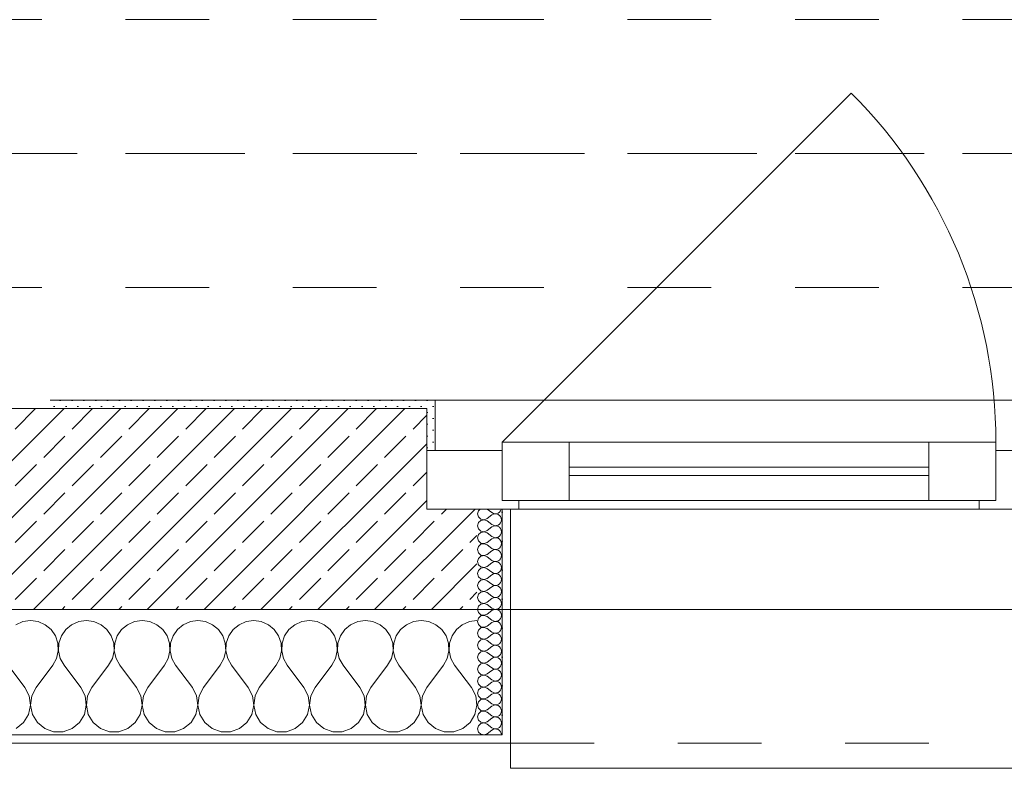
# Model space of a CAD drawing. Header units: metres. Extents: x -3.5 to 65.3, y -10.9 to 16.7.
# Tile 30 of 213: x 22.3 to 23.4, y -0.2 to 0.7. Entities that reach past the tile are written whole.
import ezdxf

# ---------------------------------------------------------------- set-up
doc = ezdxf.new("R2010")
doc.units = ezdxf.units.M
doc.header["$MEASUREMENT"] = 0
for name, pattern in [('Achse', [0.08, 0.04, -0.02, 0, -0.02]), ('Strichlinie doppelt', [0.218722, 0.105833, -0.042333, 0.028222, -0.042333]), ('Strichlinie eng', [0.046, 0.03, -0.016]), ('Untersicht', [0.04, 0.03, -0.01])]:
    doc.linetypes.add(name, pattern=pattern)
for name, color, linetype in [('451 - Universal.Achsen Raster', 7, 'Continuous'), ('603 - Struktur.Bodenplatte_ Decke Roh', 7, 'Continuous'), ('604 - Struktur.Wand Aussen', 7, 'Continuous'), ('608 - Struktur.Träger', 7, 'Continuous')]:
    doc.layers.add(name, color=color, linetype=linetype)
pattern_1 = [(0, (0, 0), (0, 0.034641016), [0, -0.02]), (0, (0.01, 0.01732), (0, 0.034641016), [0, -0.02])]
pattern_2 = [(45, (0, 0), (-0.007071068, 0.007071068), [0, -0.01])]

# ---------------------------------------------------------------- blocks, each defined once
blk = doc.blocks.new('*X25')
at = {"layer": '604 - Struktur.Wand Aussen', "color": 7, "linetype": 'Continuous', "lineweight": 5}
for p, q in [((22.2576, -0.0096), (22.2491, -0.0133)), ((22.2667, -0.0083), (22.2576, -0.0096)), ((22.2758, -0.0096), (22.2667, -0.0083)), ((22.2842, -0.0133), (22.2758, -0.0096)), ((22.3242, -0.0096), (22.3158, -0.0133)), ((22.3333, -0.0083), (22.3242, -0.0096)), ((22.3424, -0.0096), (22.3333, -0.0083)), ((22.3509, -0.0133), (22.3424, -0.0096)), ((22.3909, -0.0096), (22.3825, -0.0133)), ((22.4, -0.0083), (22.3909, -0.0096)), ((22.4091, -0.0096), (22.4, -0.0083)), ((22.4175, -0.0133), (22.4091, -0.0096)), ((22.4576, -0.0096), (22.4491, -0.0133)), ((22.4667, -0.0083), (22.4576, -0.0096)), ((22.4758, -0.0096), (22.4667, -0.0083)), ((22.4842, -0.0133), (22.4758, -0.0096)), ((22.5242, -0.0096), (22.5158, -0.0133)), ((22.5333, -0.0083), (22.5242, -0.0096)), ((22.5424, -0.0096), (22.5333, -0.0083)), ((22.5509, -0.0133), (22.5424, -0.0096)), ((22.5909, -0.0096), (22.5825, -0.0133)), ((22.6, -0.0083), (22.5909, -0.0096)), ((22.6091, -0.0096), (22.6, -0.0083)), ((22.6175, -0.0133), (22.6091, -0.0096)), ((22.6576, -0.0096), (22.6491, -0.0133)), ((22.6667, -0.0083), (22.6576, -0.0096)), ((22.6758, -0.0096), (22.6667, -0.0083)), ((22.6842, -0.0133), (22.6758, -0.0096)), ((22.7242, -0.0096), (22.7158, -0.0133)), ((22.7333, -0.0083), (22.7242, -0.0096)), ((22.7424, -0.0096), (22.7333, -0.0083)), ((22.7509, -0.0133), (22.7424, -0.0096)), ((22.7909, -0.0096), (22.7825, -0.0133)), ((22.8, -0.0083), (22.7909, -0.0096)), ((22.2913, -0.0192), (22.2842, -0.0133)), ((22.2965, -0.0268), (22.2913, -0.0192)), ((22.3087, -0.0192), (22.3035, -0.0268)), ((22.3158, -0.0133), (22.3087, -0.0192)), ((22.3579, -0.0192), (22.3509, -0.0133)), ((22.3631, -0.0268), (22.3579, -0.0192)), ((22.3754, -0.0192), (22.3702, -0.0268)), ((22.3825, -0.0133), (22.3754, -0.0192)), ((22.4246, -0.0192), (22.4175, -0.0133)), ((22.4298, -0.0268), (22.4246, -0.0192)), ((22.4421, -0.0192), (22.4369, -0.0268)), ((22.4491, -0.0133), (22.4421, -0.0192)), ((22.4913, -0.0192), (22.4842, -0.0133)), ((22.4965, -0.0268), (22.4913, -0.0192)), ((22.5087, -0.0192), (22.5035, -0.0268)), ((22.5158, -0.0133), (22.5087, -0.0192)), ((22.5579, -0.0192), (22.5509, -0.0133)), ((22.5631, -0.0268), (22.5579, -0.0192)), ((22.5754, -0.0192), (22.5702, -0.0268)), ((22.5825, -0.0133), (22.5754, -0.0192)), ((22.6246, -0.0192), (22.6175, -0.0133)), ((22.6298, -0.0268), (22.6246, -0.0192)), ((22.6421, -0.0192), (22.6369, -0.0268)), ((22.6491, -0.0133), (22.6421, -0.0192)), ((22.6913, -0.0192), (22.6842, -0.0133)), ((22.6965, -0.0268), (22.6913, -0.0192)), ((22.7087, -0.0192), (22.7035, -0.0268)), ((22.7158, -0.0133), (22.7087, -0.0192)), ((22.7579, -0.0192), (22.7509, -0.0133)), ((22.7631, -0.0268), (22.7579, -0.0192)), ((22.7754, -0.0192), (22.7702, -0.0268)), ((22.7825, -0.0133), (22.7754, -0.0192)), ((22.2994, -0.0355), (22.2965, -0.0268)), ((22.3035, -0.0268), (22.3006, -0.0355)), ((22.3661, -0.0355), (22.3631, -0.0268)), ((22.3702, -0.0268), (22.3672, -0.0355)), ((22.4328, -0.0355), (22.4298, -0.0268)), ((22.4369, -0.0268), (22.4339, -0.0355)), ((22.4994, -0.0355), (22.4965, -0.0268)), ((22.5035, -0.0268), (22.5006, -0.0355)), ((22.5661, -0.0355), (22.5631, -0.0268)), ((22.5702, -0.0268), (22.5672, -0.0355)), ((22.6328, -0.0355), (22.6298, -0.0268)), ((22.6369, -0.0268), (22.6339, -0.0355)), ((22.6994, -0.0355), (22.6965, -0.0268)), ((22.7035, -0.0268), (22.7006, -0.0355)), ((22.7661, -0.0355), (22.7631, -0.0268)), ((22.7702, -0.0268), (22.7672, -0.0355)), ((22.2978, -0.0536), (22.2999, -0.0447)), ((22.2999, -0.0447), (22.2994, -0.0355)), ((22.3006, -0.0355), (22.3001, -0.0447)), ((22.3001, -0.0447), (22.3022, -0.0536)), ((22.3645, -0.0536), (22.3665, -0.0447)), ((22.3665, -0.0447), (22.3661, -0.0355)), ((22.3672, -0.0355), (22.3668, -0.0447)), ((22.3668, -0.0447), (22.3689, -0.0536)), ((22.4311, -0.0536), (22.4332, -0.0447)), ((22.4332, -0.0447), (22.4328, -0.0355)), ((22.4339, -0.0355), (22.4335, -0.0447)), ((22.4335, -0.0447), (22.4355, -0.0536)), ((22.4978, -0.0536), (22.4999, -0.0447)), ((22.4999, -0.0447), (22.4994, -0.0355)), ((22.5006, -0.0355), (22.5001, -0.0447)), ((22.5001, -0.0447), (22.5022, -0.0536)), ((22.5645, -0.0536), (22.5665, -0.0447)), ((22.5665, -0.0447), (22.5661, -0.0355)), ((22.5672, -0.0355), (22.5668, -0.0447)), ((22.5668, -0.0447), (22.5689, -0.0536)), ((22.6311, -0.0536), (22.6332, -0.0447)), ((22.6332, -0.0447), (22.6328, -0.0355)), ((22.6339, -0.0355), (22.6335, -0.0447)), ((22.6335, -0.0447), (22.6355, -0.0536)), ((22.6978, -0.0536), (22.6999, -0.0447)), ((22.6999, -0.0447), (22.6994, -0.0355)), ((22.7006, -0.0355), (22.7001, -0.0447)), ((22.7001, -0.0447), (22.7022, -0.0536)), ((22.7645, -0.0536), (22.7665, -0.0447)), ((22.7665, -0.0447), (22.7661, -0.0355)), ((22.7672, -0.0355), (22.7668, -0.0447)), ((22.7668, -0.0447), (22.7689, -0.0536)), ((22.2933, -0.0617), (22.2978, -0.0536)), ((22.3022, -0.0536), (22.3067, -0.0617)), ((22.36, -0.0617), (22.3645, -0.0536)), ((22.3689, -0.0536), (22.3733, -0.0617)), ((22.4267, -0.0617), (22.4311, -0.0536)), ((22.4355, -0.0536), (22.44, -0.0617)), ((22.4933, -0.0617), (22.4978, -0.0536)), ((22.5022, -0.0536), (22.5067, -0.0617)), ((22.56, -0.0617), (22.5645, -0.0536)), ((22.5689, -0.0536), (22.5733, -0.0617)), ((22.6267, -0.0617), (22.6311, -0.0536)), ((22.6355, -0.0536), (22.64, -0.0617)), ((22.6933, -0.0617), (22.6978, -0.0536)), ((22.7022, -0.0536), (22.7067, -0.0617)), ((22.76, -0.0617), (22.7645, -0.0536)), ((22.7689, -0.0536), (22.7733, -0.0617)), ((22.26, -0.0883), (22.24, -0.0617)), ((22.2733, -0.0883), (22.2933, -0.0617)), ((22.3267, -0.0883), (22.3067, -0.0617)), ((22.34, -0.0883), (22.36, -0.0617)), ((22.3933, -0.0883), (22.3733, -0.0617)), ((22.4067, -0.0883), (22.4267, -0.0617)), ((22.46, -0.0883), (22.44, -0.0617)), ((22.4733, -0.0883), (22.4933, -0.0617)), ((22.5267, -0.0883), (22.5067, -0.0617)), ((22.54, -0.0883), (22.56, -0.0617)), ((22.5933, -0.0883), (22.5733, -0.0617)), ((22.6067, -0.0883), (22.6267, -0.0617)), ((22.66, -0.0883), (22.64, -0.0617)), ((22.6733, -0.0883), (22.6933, -0.0617)), ((22.7267, -0.0883), (22.7067, -0.0617)), ((22.74, -0.0883), (22.76, -0.0617)), ((22.7933, -0.0883), (22.7733, -0.0617)), ((22.2651, -0.0984), (22.26, -0.0883)), ((22.2733, -0.0883), (22.2682, -0.0984)), ((22.3318, -0.0984), (22.3267, -0.0883)), ((22.34, -0.0883), (22.3349, -0.0984)), ((22.3985, -0.0984), (22.3933, -0.0883)), ((22.4067, -0.0883), (22.4015, -0.0984)), ((22.4651, -0.0984), (22.46, -0.0883)), ((22.4733, -0.0883), (22.4682, -0.0984)), ((22.5318, -0.0984), (22.5267, -0.0883)), ((22.54, -0.0883), (22.5349, -0.0984)), ((22.5985, -0.0984), (22.5933, -0.0883)), ((22.6067, -0.0883), (22.6015, -0.0984)), ((22.6651, -0.0984), (22.66, -0.0883)), ((22.6733, -0.0883), (22.6682, -0.0984)), ((22.7318, -0.0984), (22.7267, -0.0883)), ((22.74, -0.0883), (22.7349, -0.0984)), ((22.7985, -0.0984), (22.7933, -0.0883)), ((22.2666, -0.1096), (22.2651, -0.0984)), ((22.2682, -0.0984), (22.2667, -0.1096)), ((22.3333, -0.1096), (22.3318, -0.0984)), ((22.3349, -0.0984), (22.3334, -0.1096)), ((22.4, -0.1096), (22.3985, -0.0984)), ((22.4015, -0.0984), (22.4, -0.1096)), ((22.4666, -0.1096), (22.4651, -0.0984)), ((22.4682, -0.0984), (22.4667, -0.1096)), ((22.5333, -0.1096), (22.5318, -0.0984)), ((22.5349, -0.0984), (22.5334, -0.1096)), ((22.6, -0.1096), (22.5985, -0.0984)), ((22.6015, -0.0984), (22.6, -0.1096)), ((22.6666, -0.1096), (22.6651, -0.0984)), ((22.6682, -0.0984), (22.6667, -0.1096)), ((22.7333, -0.1096), (22.7318, -0.0984)), ((22.7349, -0.0984), (22.7334, -0.1096)), ((22.8, -0.1096), (22.7985, -0.0984)), ((22.2643, -0.1207), (22.2666, -0.1096)), ((22.2667, -0.1096), (22.269, -0.1207)), ((22.331, -0.1207), (22.3333, -0.1096)), ((22.3334, -0.1096), (22.3357, -0.1207)), ((22.3976, -0.1207), (22.4, -0.1096)), ((22.4, -0.1096), (22.4024, -0.1207)), ((22.4643, -0.1207), (22.4666, -0.1096)), ((22.4667, -0.1096), (22.469, -0.1207)), ((22.531, -0.1207), (22.5333, -0.1096)), ((22.5334, -0.1096), (22.5357, -0.1207)), ((22.5976, -0.1207), (22.6, -0.1096)), ((22.6, -0.1096), (22.6024, -0.1207)), ((22.6643, -0.1207), (22.6666, -0.1096)), ((22.6667, -0.1096), (22.669, -0.1207)), ((22.731, -0.1207), (22.7333, -0.1096)), ((22.7334, -0.1096), (22.7357, -0.1207)), ((22.7976, -0.1207), (22.8, -0.1096)), ((22.2584, -0.1303), (22.2643, -0.1207)), ((22.269, -0.1207), (22.2749, -0.1303)), ((22.3251, -0.1303), (22.331, -0.1207)), ((22.3357, -0.1207), (22.3416, -0.1303)), ((22.3917, -0.1303), (22.3976, -0.1207)), ((22.4024, -0.1207), (22.4083, -0.1303)), ((22.4584, -0.1303), (22.4643, -0.1207)), ((22.469, -0.1207), (22.4749, -0.1303)), ((22.5251, -0.1303), (22.531, -0.1207)), ((22.5357, -0.1207), (22.5416, -0.1303)), ((22.5917, -0.1303), (22.5976, -0.1207)), ((22.6024, -0.1207), (22.6083, -0.1303)), ((22.6584, -0.1303), (22.6643, -0.1207)), ((22.669, -0.1207), (22.6749, -0.1303)), ((22.7251, -0.1303), (22.731, -0.1207)), ((22.7357, -0.1207), (22.7416, -0.1303)), ((22.7917, -0.1303), (22.7976, -0.1207)), ((22.2496, -0.1374), (22.2584, -0.1303)), ((22.2749, -0.1303), (22.2837, -0.1374)), ((22.2837, -0.1374), (22.2943, -0.1412)), ((22.3057, -0.1412), (22.3163, -0.1374)), ((22.3163, -0.1374), (22.3251, -0.1303)), ((22.3416, -0.1303), (22.3504, -0.1374)), ((22.3504, -0.1374), (22.361, -0.1412)), ((22.3723, -0.1412), (22.383, -0.1374)), ((22.383, -0.1374), (22.3917, -0.1303)), ((22.4083, -0.1303), (22.417, -0.1374)), ((22.417, -0.1374), (22.4277, -0.1412)), ((22.439, -0.1412), (22.4496, -0.1374)), ((22.4496, -0.1374), (22.4584, -0.1303)), ((22.4749, -0.1303), (22.4837, -0.1374)), ((22.4837, -0.1374), (22.4943, -0.1412)), ((22.5057, -0.1412), (22.5163, -0.1374)), ((22.5163, -0.1374), (22.5251, -0.1303)), ((22.5416, -0.1303), (22.5504, -0.1374)), ((22.5504, -0.1374), (22.561, -0.1412)), ((22.5723, -0.1412), (22.583, -0.1374)), ((22.583, -0.1374), (22.5917, -0.1303)), ((22.6083, -0.1303), (22.617, -0.1374)), ((22.617, -0.1374), (22.6277, -0.1412)), ((22.639, -0.1412), (22.6496, -0.1374)), ((22.6496, -0.1374), (22.6584, -0.1303)), ((22.6749, -0.1303), (22.6837, -0.1374)), ((22.6837, -0.1374), (22.6943, -0.1412)), ((22.7057, -0.1412), (22.7163, -0.1374)), ((22.7163, -0.1374), (22.7251, -0.1303)), ((22.7416, -0.1303), (22.7504, -0.1374)), ((22.7504, -0.1374), (22.761, -0.1412)), ((22.7723, -0.1412), (22.783, -0.1374)), ((22.783, -0.1374), (22.7917, -0.1303)), ((22.2943, -0.1412), (22.3057, -0.1412)), ((22.361, -0.1412), (22.3723, -0.1412)), ((22.4277, -0.1412), (22.439, -0.1412)), ((22.4943, -0.1412), (22.5057, -0.1412)), ((22.561, -0.1412), (22.5723, -0.1412)), ((22.6277, -0.1412), (22.639, -0.1412)), ((22.6943, -0.1412), (22.7057, -0.1412)), ((22.761, -0.1412), (22.7723, -0.1412))]:
    blk.add_line(p, q, dxfattribs=at)
blk = doc.blocks.new('*X49')
at = {"layer": '604 - Struktur.Wand Aussen', "color": 7, "linetype": 'Continuous', "lineweight": 5}
for p, q in [((22.8018, 0.123), (22.8007, 0.1193)), ((22.8007, 0.1193), (22.8018, 0.1155)), ((22.8039, 0.125), (22.8018, 0.123)), ((22.8121, 0.125), (22.8179, 0.1207)), ((22.8121, 0.1136), (22.8179, 0.1179)), ((22.8179, 0.1207), (22.8196, 0.1198)), ((22.8196, 0.1188), (22.8179, 0.1179)), ((22.8196, 0.1198), (22.8215, 0.1193)), ((22.8215, 0.1193), (22.8196, 0.1188)), ((22.8215, 0.1193), (22.8235, 0.1194)), ((22.8235, 0.1192), (22.8215, 0.1193)), ((22.8235, 0.1194), (22.8253, 0.12)), ((22.8253, 0.1185), (22.8235, 0.1192)), ((22.8253, 0.12), (22.827, 0.1212)), ((22.827, 0.1174), (22.8253, 0.1185)), ((22.827, 0.1212), (22.8282, 0.1227)), ((22.8282, 0.1227), (22.829, 0.1245)), ((22.829, 0.1245), (22.8291, 0.125)), ((22.8018, 0.1088), (22.8007, 0.105)), ((22.8018, 0.1155), (22.8047, 0.1129)), ((22.8047, 0.1114), (22.8018, 0.1088)), ((22.8047, 0.1129), (22.8085, 0.1122)), ((22.8085, 0.1121), (22.8047, 0.1114)), ((22.8085, 0.1122), (22.8121, 0.1136)), ((22.8121, 0.1107), (22.8085, 0.1121)), ((22.8121, 0.1107), (22.8179, 0.1064)), ((22.8179, 0.1064), (22.8196, 0.1055)), ((22.8253, 0.1058), (22.827, 0.1069)), ((22.8282, 0.1159), (22.827, 0.1174)), ((22.827, 0.1069), (22.8282, 0.1084)), ((22.829, 0.1141), (22.8282, 0.1159)), ((22.8282, 0.1084), (22.829, 0.1102)), ((22.8293, 0.1121), (22.829, 0.1141)), ((22.829, 0.1102), (22.8293, 0.1121)), ((22.8007, 0.105), (22.8018, 0.1012)), ((22.8018, 0.0945), (22.8007, 0.0907)), ((22.8018, 0.1012), (22.8047, 0.0986)), ((22.8047, 0.0971), (22.8018, 0.0945)), ((22.8047, 0.0986), (22.8085, 0.0979)), ((22.8085, 0.0978), (22.8047, 0.0971)), ((22.8085, 0.0979), (22.8121, 0.0993)), ((22.8121, 0.0964), (22.8085, 0.0978)), ((22.8121, 0.0993), (22.8179, 0.1036)), ((22.8121, 0.0964), (22.8179, 0.0921)), ((22.8196, 0.1045), (22.8179, 0.1036)), ((22.8196, 0.1055), (22.8215, 0.105)), ((22.8215, 0.105), (22.8196, 0.1045)), ((22.8215, 0.105), (22.8235, 0.1051)), ((22.8235, 0.1049), (22.8215, 0.105)), ((22.8235, 0.1051), (22.8253, 0.1058)), ((22.8253, 0.1042), (22.8235, 0.1049)), ((22.827, 0.1031), (22.8253, 0.1042)), ((22.8282, 0.1016), (22.827, 0.1031)), ((22.827, 0.0926), (22.8282, 0.0941)), ((22.829, 0.0998), (22.8282, 0.1016)), ((22.8282, 0.0941), (22.829, 0.0959)), ((22.8293, 0.0979), (22.829, 0.0998)), ((22.829, 0.0959), (22.8293, 0.0979)), ((22.8007, 0.0907), (22.8018, 0.087)), ((22.8018, 0.087), (22.8047, 0.0843)), ((22.8047, 0.0828), (22.8018, 0.0802)), ((22.8047, 0.0843), (22.8085, 0.0836)), ((22.8085, 0.0835), (22.8047, 0.0828)), ((22.8085, 0.0836), (22.8121, 0.085)), ((22.8121, 0.0821), (22.8085, 0.0835)), ((22.8121, 0.085), (22.8179, 0.0893)), ((22.8179, 0.0921), (22.8196, 0.0912)), ((22.8196, 0.0902), (22.8179, 0.0893)), ((22.8196, 0.0912), (22.8215, 0.0907)), ((22.8215, 0.0907), (22.8196, 0.0902)), ((22.8215, 0.0907), (22.8235, 0.0908)), ((22.8235, 0.0906), (22.8215, 0.0907)), ((22.8235, 0.0908), (22.8253, 0.0915)), ((22.8253, 0.09), (22.8235, 0.0906)), ((22.8253, 0.0915), (22.827, 0.0926)), ((22.827, 0.0888), (22.8253, 0.09)), ((22.8282, 0.0873), (22.827, 0.0888)), ((22.829, 0.0855), (22.8282, 0.0873)), ((22.8293, 0.0836), (22.829, 0.0855)), ((22.829, 0.0816), (22.8293, 0.0836)), ((22.8018, 0.0802), (22.8007, 0.0764)), ((22.8007, 0.0764), (22.8018, 0.0727)), ((22.8018, 0.0727), (22.8047, 0.07)), ((22.8085, 0.0693), (22.8121, 0.0707)), ((22.8121, 0.0821), (22.8179, 0.0779)), ((22.8121, 0.0707), (22.8179, 0.075)), ((22.8179, 0.0779), (22.8196, 0.0769)), ((22.8196, 0.076), (22.8179, 0.075)), ((22.8196, 0.0769), (22.8215, 0.0765)), ((22.8215, 0.0764), (22.8196, 0.076)), ((22.8215, 0.0765), (22.8235, 0.0766)), ((22.8235, 0.0763), (22.8215, 0.0764)), ((22.8235, 0.0766), (22.8253, 0.0772)), ((22.8253, 0.0757), (22.8235, 0.0763)), ((22.8253, 0.0772), (22.827, 0.0783)), ((22.827, 0.0746), (22.8253, 0.0757)), ((22.827, 0.0783), (22.8282, 0.0798)), ((22.8282, 0.073), (22.827, 0.0746)), ((22.8282, 0.0798), (22.829, 0.0816)), ((22.829, 0.0712), (22.8282, 0.073)), ((22.8293, 0.0693), (22.829, 0.0712)), ((22.8018, 0.0659), (22.8007, 0.0621)), ((22.8007, 0.0621), (22.8018, 0.0584)), ((22.8047, 0.0685), (22.8018, 0.0659)), ((22.8047, 0.07), (22.8085, 0.0693)), ((22.8085, 0.0693), (22.8047, 0.0685)), ((22.8121, 0.0679), (22.8085, 0.0693)), ((22.8121, 0.0679), (22.8179, 0.0636)), ((22.8121, 0.0564), (22.8179, 0.0607)), ((22.8179, 0.0636), (22.8196, 0.0626)), ((22.8196, 0.0617), (22.8179, 0.0607)), ((22.8196, 0.0626), (22.8215, 0.0622)), ((22.8215, 0.0621), (22.8196, 0.0617)), ((22.8215, 0.0622), (22.8235, 0.0623)), ((22.8235, 0.062), (22.8215, 0.0621)), ((22.8235, 0.0623), (22.8253, 0.0629)), ((22.8253, 0.0614), (22.8235, 0.062)), ((22.8253, 0.0629), (22.827, 0.064)), ((22.827, 0.0603), (22.8253, 0.0614)), ((22.827, 0.064), (22.8282, 0.0655)), ((22.8282, 0.0588), (22.827, 0.0603)), ((22.8282, 0.0655), (22.829, 0.0673)), ((22.829, 0.0673), (22.8293, 0.0693)), ((22.8018, 0.0516), (22.8007, 0.0479)), ((22.8007, 0.0479), (22.8018, 0.0441)), ((22.8018, 0.0584), (22.8047, 0.0558)), ((22.8047, 0.0542), (22.8018, 0.0516)), ((22.8047, 0.0558), (22.8085, 0.055)), ((22.8085, 0.055), (22.8047, 0.0542)), ((22.8085, 0.055), (22.8121, 0.0564)), ((22.8121, 0.0536), (22.8085, 0.055)), ((22.8121, 0.0536), (22.8179, 0.0493)), ((22.8179, 0.0493), (22.8196, 0.0483)), ((22.8196, 0.0474), (22.8179, 0.0464)), ((22.8196, 0.0483), (22.8215, 0.0479)), ((22.8215, 0.0478), (22.8196, 0.0474)), ((22.8215, 0.0479), (22.8235, 0.048)), ((22.8235, 0.0477), (22.8215, 0.0478)), ((22.8235, 0.048), (22.8253, 0.0486)), ((22.8253, 0.0471), (22.8235, 0.0477)), ((22.8253, 0.0486), (22.827, 0.0497)), ((22.827, 0.046), (22.8253, 0.0471)), ((22.827, 0.0497), (22.8282, 0.0512)), ((22.829, 0.057), (22.8282, 0.0588)), ((22.8282, 0.0512), (22.829, 0.053)), ((22.8293, 0.055), (22.829, 0.057)), ((22.829, 0.053), (22.8293, 0.055)), ((22.8018, 0.0373), (22.8007, 0.0336)), ((22.8018, 0.0441), (22.8047, 0.0415)), ((22.8047, 0.04), (22.8018, 0.0373)), ((22.8047, 0.0415), (22.8085, 0.0407)), ((22.8085, 0.0407), (22.8047, 0.04)), ((22.8085, 0.0407), (22.8121, 0.0421)), ((22.8121, 0.0393), (22.8085, 0.0407)), ((22.8121, 0.0421), (22.8179, 0.0464)), ((22.8121, 0.0393), (22.8179, 0.035)), ((22.8253, 0.0343), (22.827, 0.0354)), ((22.8282, 0.0445), (22.827, 0.046)), ((22.827, 0.0354), (22.8282, 0.037)), ((22.829, 0.0427), (22.8282, 0.0445)), ((22.8282, 0.037), (22.829, 0.0388)), ((22.8293, 0.0407), (22.829, 0.0427)), ((22.829, 0.0388), (22.8293, 0.0407)), ((22.8007, 0.0336), (22.8018, 0.0298)), ((22.8018, 0.0298), (22.8047, 0.0272)), ((22.8047, 0.0257), (22.8018, 0.023)), ((22.8047, 0.0272), (22.8085, 0.0265)), ((22.8085, 0.0264), (22.8047, 0.0257)), ((22.8085, 0.0265), (22.8121, 0.0279)), ((22.8121, 0.025), (22.8085, 0.0264)), ((22.8121, 0.0279), (22.8179, 0.0321)), ((22.8121, 0.025), (22.8179, 0.0207)), ((22.8179, 0.035), (22.8196, 0.034)), ((22.8196, 0.0331), (22.8179, 0.0321)), ((22.8196, 0.034), (22.8215, 0.0336)), ((22.8215, 0.0335), (22.8196, 0.0331)), ((22.8215, 0.0336), (22.8235, 0.0337)), ((22.8235, 0.0334), (22.8215, 0.0335)), ((22.8235, 0.0337), (22.8253, 0.0343)), ((22.8253, 0.0328), (22.8235, 0.0334)), ((22.827, 0.0317), (22.8253, 0.0328)), ((22.8282, 0.0302), (22.827, 0.0317)), ((22.829, 0.0284), (22.8282, 0.0302)), ((22.8282, 0.0227), (22.829, 0.0245)), ((22.8293, 0.0264), (22.829, 0.0284)), ((22.829, 0.0245), (22.8293, 0.0264)), ((22.8018, 0.023), (22.8007, 0.0193)), ((22.8007, 0.0193), (22.8018, 0.0155)), ((22.8018, 0.0155), (22.8047, 0.0129)), ((22.8047, 0.0129), (22.8085, 0.0122)), ((22.8085, 0.0121), (22.8047, 0.0114)), ((22.8085, 0.0122), (22.8121, 0.0136)), ((22.8121, 0.0107), (22.8085, 0.0121)), ((22.8121, 0.0136), (22.8179, 0.0179)), ((22.8179, 0.0207), (22.8196, 0.0198)), ((22.8196, 0.0188), (22.8179, 0.0179)), ((22.8196, 0.0198), (22.8215, 0.0193)), ((22.8215, 0.0193), (22.8196, 0.0188)), ((22.8215, 0.0193), (22.8235, 0.0194)), ((22.8235, 0.0192), (22.8215, 0.0193)), ((22.8235, 0.0194), (22.8253, 0.02)), ((22.8253, 0.0185), (22.8235, 0.0192)), ((22.8253, 0.02), (22.827, 0.0212)), ((22.827, 0.0174), (22.8253, 0.0185)), ((22.827, 0.0212), (22.8282, 0.0227)), ((22.8282, 0.0159), (22.827, 0.0174)), ((22.829, 0.0141), (22.8282, 0.0159)), ((22.8293, 0.0121), (22.829, 0.0141)), ((22.829, 0.0102), (22.8293, 0.0121)), ((22.8018, 0.0088), (22.8007, 0.005)), ((22.8007, 0.005), (22.8018, 0.0012)), ((22.8047, 0.0114), (22.8018, 0.0088)), ((22.8018, 0.0012), (22.8047, -0.0014)), ((22.8121, 0.0107), (22.8179, 0.0064)), ((22.8121, -0.0007), (22.8179, 0.0036)), ((22.8179, 0.0064), (22.8196, 0.0055)), ((22.8196, 0.0045), (22.8179, 0.0036)), ((22.8196, 0.0055), (22.8215, 0.005)), ((22.8215, 0.005), (22.8196, 0.0045)), ((22.8215, 0.005), (22.8235, 0.0051)), ((22.8235, 0.0049), (22.8215, 0.005)), ((22.8235, 0.0051), (22.8253, 0.0058)), ((22.8253, 0.0042), (22.8235, 0.0049)), ((22.8253, 0.0058), (22.827, 0.0069)), ((22.827, 0.0031), (22.8253, 0.0042)), ((22.827, 0.0069), (22.8282, 0.0084)), ((22.8282, 0.0016), (22.827, 0.0031)), ((22.8282, 0.0084), (22.829, 0.0102)), ((22.829, -0.0002), (22.8282, 0.0016)), ((22.8018, -0.0055), (22.8007, -0.0093)), ((22.8007, -0.0093), (22.8018, -0.013)), ((22.8047, -0.0029), (22.8018, -0.0055)), ((22.8047, -0.0014), (22.8085, -0.0021)), ((22.8085, -0.0022), (22.8047, -0.0029)), ((22.8085, -0.0021), (22.8121, -0.0007)), ((22.8121, -0.0036), (22.8085, -0.0022)), ((22.8121, -0.0036), (22.8179, -0.0079)), ((22.8121, -0.015), (22.8179, -0.0107)), ((22.8179, -0.0079), (22.8196, -0.0088)), ((22.8196, -0.0098), (22.8179, -0.0107)), ((22.8196, -0.0088), (22.8215, -0.0093)), ((22.8215, -0.0093), (22.8196, -0.0098)), ((22.8215, -0.0093), (22.8235, -0.0092)), ((22.8235, -0.0094), (22.8215, -0.0093)), ((22.8235, -0.0092), (22.8253, -0.0085)), ((22.8253, -0.01), (22.8235, -0.0094)), ((22.8253, -0.0085), (22.827, -0.0074)), ((22.827, -0.0112), (22.8253, -0.01)), ((22.827, -0.0074), (22.8282, -0.0059)), ((22.8282, -0.0127), (22.827, -0.0112)), ((22.8282, -0.0059), (22.829, -0.0041)), ((22.8293, -0.0021), (22.829, -0.0002)), ((22.829, -0.0041), (22.8293, -0.0021)), ((22.8018, -0.0198), (22.8007, -0.0236)), ((22.8018, -0.013), (22.8047, -0.0157)), ((22.8047, -0.0172), (22.8018, -0.0198)), ((22.8047, -0.0157), (22.8085, -0.0164)), ((22.8085, -0.0165), (22.8047, -0.0172)), ((22.8085, -0.0164), (22.8121, -0.015)), ((22.8121, -0.0179), (22.8085, -0.0165)), ((22.8121, -0.0179), (22.8179, -0.0221)), ((22.8179, -0.0221), (22.8196, -0.0231)), ((22.8196, -0.0231), (22.8215, -0.0235)), ((22.8215, -0.0235), (22.8235, -0.0234)), ((22.8235, -0.0234), (22.8253, -0.0228)), ((22.8253, -0.0228), (22.827, -0.0217)), ((22.827, -0.0217), (22.8282, -0.0202)), ((22.829, -0.0145), (22.8282, -0.0127)), ((22.8282, -0.0202), (22.829, -0.0184)), ((22.8293, -0.0164), (22.829, -0.0145)), ((22.829, -0.0184), (22.8293, -0.0164)), ((22.8007, -0.0236), (22.8018, -0.0273)), ((22.8018, -0.0341), (22.8007, -0.0379)), ((22.8018, -0.0273), (22.8047, -0.03)), ((22.8047, -0.0315), (22.8018, -0.0341)), ((22.8047, -0.03), (22.8085, -0.0307)), ((22.8085, -0.0307), (22.8047, -0.0315)), ((22.8085, -0.0307), (22.8121, -0.0293)), ((22.8121, -0.0321), (22.8085, -0.0307)), ((22.8121, -0.0293), (22.8179, -0.025)), ((22.8121, -0.0321), (22.8179, -0.0364)), ((22.8196, -0.024), (22.8179, -0.025)), ((22.8215, -0.0236), (22.8196, -0.024)), ((22.8235, -0.0237), (22.8215, -0.0236)), ((22.8253, -0.0243), (22.8235, -0.0237)), ((22.827, -0.0254), (22.8253, -0.0243)), ((22.8282, -0.027), (22.827, -0.0254)), ((22.827, -0.036), (22.8282, -0.0345)), ((22.829, -0.0288), (22.8282, -0.027)), ((22.8282, -0.0345), (22.829, -0.0327)), ((22.8293, -0.0307), (22.829, -0.0288)), ((22.829, -0.0327), (22.8293, -0.0307)), ((22.8007, -0.0379), (22.8018, -0.0416)), ((22.8018, -0.0416), (22.8047, -0.0442)), ((22.8047, -0.0458), (22.8018, -0.0484)), ((22.8047, -0.0442), (22.8085, -0.045)), ((22.8085, -0.045), (22.8047, -0.0458)), ((22.8085, -0.045), (22.8121, -0.0436)), ((22.8121, -0.0464), (22.8085, -0.045)), ((22.8121, -0.0436), (22.8179, -0.0393)), ((22.8121, -0.0464), (22.8179, -0.0507)), ((22.8179, -0.0364), (22.8196, -0.0374)), ((22.8196, -0.0383), (22.8179, -0.0393)), ((22.8196, -0.0374), (22.8215, -0.0378)), ((22.8215, -0.0379), (22.8196, -0.0383)), ((22.8215, -0.0378), (22.8235, -0.0377)), ((22.8235, -0.038), (22.8215, -0.0379)), ((22.8235, -0.0377), (22.8253, -0.0371)), ((22.8253, -0.0386), (22.8235, -0.038)), ((22.8253, -0.0371), (22.827, -0.036)), ((22.827, -0.0397), (22.8253, -0.0386)), ((22.8282, -0.0412), (22.827, -0.0397)), ((22.829, -0.043), (22.8282, -0.0412)), ((22.8282, -0.0488), (22.829, -0.047)), ((22.8293, -0.045), (22.829, -0.043)), ((22.829, -0.047), (22.8293, -0.045)), ((22.8018, -0.0484), (22.8007, -0.0521)), ((22.8007, -0.0521), (22.8018, -0.0559)), ((22.8018, -0.0559), (22.8047, -0.0585)), ((22.8047, -0.0585), (22.8085, -0.0593)), ((22.8085, -0.0593), (22.8121, -0.0579)), ((22.8121, -0.0579), (22.8179, -0.0536)), ((22.8179, -0.0507), (22.8196, -0.0517)), ((22.8196, -0.0526), (22.8179, -0.0536)), ((22.8196, -0.0517), (22.8215, -0.0521)), ((22.8215, -0.0522), (22.8196, -0.0526)), ((22.8215, -0.0521), (22.8235, -0.052)), ((22.8235, -0.0523), (22.8215, -0.0522)), ((22.8235, -0.052), (22.8253, -0.0514)), ((22.8253, -0.0529), (22.8235, -0.0523)), ((22.8253, -0.0514), (22.827, -0.0503)), ((22.827, -0.054), (22.8253, -0.0529)), ((22.827, -0.0503), (22.8282, -0.0488)), ((22.8282, -0.0555), (22.827, -0.054)), ((22.829, -0.0573), (22.8282, -0.0555)), ((22.8293, -0.0593), (22.829, -0.0573)), ((22.8018, -0.0627), (22.8007, -0.0664)), ((22.8007, -0.0664), (22.8018, -0.0702)), ((22.8047, -0.06), (22.8018, -0.0627)), ((22.8018, -0.0702), (22.8047, -0.0728)), ((22.8085, -0.0593), (22.8047, -0.06)), ((22.8121, -0.0607), (22.8085, -0.0593)), ((22.8121, -0.0607), (22.8179, -0.065)), ((22.8121, -0.0721), (22.8179, -0.0679)), ((22.8179, -0.065), (22.8196, -0.066)), ((22.8196, -0.0669), (22.8179, -0.0679)), ((22.8196, -0.066), (22.8215, -0.0664)), ((22.8215, -0.0665), (22.8196, -0.0669)), ((22.8215, -0.0664), (22.8235, -0.0663)), ((22.8235, -0.0666), (22.8215, -0.0665)), ((22.8235, -0.0663), (22.8253, -0.0657)), ((22.8253, -0.0672), (22.8235, -0.0666)), ((22.8253, -0.0657), (22.827, -0.0646)), ((22.827, -0.0683), (22.8253, -0.0672)), ((22.827, -0.0646), (22.8282, -0.063)), ((22.8282, -0.0698), (22.827, -0.0683)), ((22.8282, -0.063), (22.829, -0.0612)), ((22.829, -0.0716), (22.8282, -0.0698)), ((22.829, -0.0612), (22.8293, -0.0593)), ((22.8018, -0.077), (22.8007, -0.0807)), ((22.8007, -0.0807), (22.8018, -0.0845)), ((22.8047, -0.0743), (22.8018, -0.077)), ((22.8047, -0.0728), (22.8085, -0.0735)), ((22.8085, -0.0736), (22.8047, -0.0743)), ((22.8085, -0.0735), (22.8121, -0.0721)), ((22.8121, -0.075), (22.8085, -0.0736)), ((22.8121, -0.075), (22.8179, -0.0793)), ((22.8121, -0.0864), (22.8179, -0.0821)), ((22.8179, -0.0793), (22.8196, -0.0802)), ((22.8196, -0.0812), (22.8179, -0.0821)), ((22.8196, -0.0802), (22.8215, -0.0807)), ((22.8215, -0.0807), (22.8196, -0.0812)), ((22.8215, -0.0807), (22.8235, -0.0806)), ((22.8235, -0.0808), (22.8215, -0.0807)), ((22.8235, -0.0806), (22.8253, -0.08)), ((22.8253, -0.0815), (22.8235, -0.0808)), ((22.8253, -0.08), (22.827, -0.0788)), ((22.827, -0.0826), (22.8253, -0.0815)), ((22.827, -0.0788), (22.8282, -0.0773)), ((22.8282, -0.0773), (22.829, -0.0755)), ((22.8293, -0.0736), (22.829, -0.0716)), ((22.829, -0.0755), (22.8293, -0.0736)), ((22.8018, -0.0912), (22.8007, -0.095)), ((22.8018, -0.0845), (22.8047, -0.0871)), ((22.8047, -0.0886), (22.8018, -0.0912)), ((22.8047, -0.0871), (22.8085, -0.0878)), ((22.8085, -0.0879), (22.8047, -0.0886)), ((22.8085, -0.0878), (22.8121, -0.0864)), ((22.8121, -0.0893), (22.8085, -0.0879)), ((22.8121, -0.0893), (22.8179, -0.0936)), ((22.8179, -0.0936), (22.8196, -0.0945)), ((22.8253, -0.0942), (22.827, -0.0931)), ((22.8282, -0.0841), (22.827, -0.0826)), ((22.827, -0.0931), (22.8282, -0.0916)), ((22.829, -0.0859), (22.8282, -0.0841)), ((22.8282, -0.0916), (22.829, -0.0898)), ((22.8293, -0.0879), (22.829, -0.0859)), ((22.829, -0.0898), (22.8293, -0.0879)), ((22.8007, -0.095), (22.8018, -0.0988)), ((22.8018, -0.1055), (22.8007, -0.1093)), ((22.8018, -0.0988), (22.8047, -0.1014)), ((22.8047, -0.1029), (22.8018, -0.1055)), ((22.8047, -0.1014), (22.8085, -0.1021)), ((22.8085, -0.1022), (22.8047, -0.1029)), ((22.8085, -0.1021), (22.8121, -0.1007)), ((22.8121, -0.1036), (22.8085, -0.1022)), ((22.8121, -0.1007), (22.8179, -0.0964)), ((22.8121, -0.1036), (22.8179, -0.1079)), ((22.8196, -0.0955), (22.8179, -0.0964)), ((22.8196, -0.0945), (22.8215, -0.095)), ((22.8215, -0.095), (22.8196, -0.0955)), ((22.8215, -0.095), (22.8235, -0.0949)), ((22.8235, -0.0951), (22.8215, -0.095)), ((22.8235, -0.0949), (22.8253, -0.0942)), ((22.8253, -0.0958), (22.8235, -0.0951)), ((22.827, -0.0969), (22.8253, -0.0958)), ((22.8282, -0.0984), (22.827, -0.0969)), ((22.829, -0.1002), (22.8282, -0.0984)), ((22.8282, -0.1059), (22.829, -0.1041)), ((22.8293, -0.1021), (22.829, -0.1002)), ((22.829, -0.1041), (22.8293, -0.1021)), ((22.8007, -0.1093), (22.8018, -0.113)), ((22.8018, -0.113), (22.8047, -0.1157)), ((22.8047, -0.1172), (22.8018, -0.1198)), ((22.8047, -0.1157), (22.8085, -0.1164)), ((22.8085, -0.1165), (22.8047, -0.1172)), ((22.8085, -0.1164), (22.8121, -0.115)), ((22.8121, -0.1179), (22.8085, -0.1165)), ((22.8121, -0.115), (22.8179, -0.1107)), ((22.8179, -0.1079), (22.8196, -0.1088)), ((22.8196, -0.1098), (22.8179, -0.1107)), ((22.8196, -0.1088), (22.8215, -0.1093)), ((22.8215, -0.1093), (22.8196, -0.1098)), ((22.8215, -0.1093), (22.8235, -0.1092)), ((22.8235, -0.1094), (22.8215, -0.1093)), ((22.8235, -0.1092), (22.8253, -0.1085)), ((22.8253, -0.11), (22.8235, -0.1094)), ((22.8253, -0.1085), (22.827, -0.1074)), ((22.827, -0.1112), (22.8253, -0.11)), ((22.827, -0.1074), (22.8282, -0.1059)), ((22.8282, -0.1127), (22.827, -0.1112)), ((22.829, -0.1145), (22.8282, -0.1127)), ((22.8293, -0.1164), (22.829, -0.1145)), ((22.829, -0.1184), (22.8293, -0.1164)), ((22.8018, -0.1198), (22.8007, -0.1236)), ((22.8007, -0.1236), (22.8018, -0.1273)), ((22.8018, -0.1273), (22.8047, -0.13)), ((22.8085, -0.1307), (22.8121, -0.1293)), ((22.8121, -0.1179), (22.8179, -0.1221)), ((22.8121, -0.1293), (22.8179, -0.125)), ((22.8179, -0.1221), (22.8196, -0.1231)), ((22.8196, -0.124), (22.8179, -0.125)), ((22.8196, -0.1231), (22.8215, -0.1235)), ((22.8215, -0.1236), (22.8196, -0.124)), ((22.8215, -0.1235), (22.8235, -0.1234)), ((22.8235, -0.1237), (22.8215, -0.1236)), ((22.8235, -0.1234), (22.8253, -0.1228)), ((22.8253, -0.1243), (22.8235, -0.1237)), ((22.8253, -0.1228), (22.827, -0.1217)), ((22.827, -0.1254), (22.8253, -0.1243)), ((22.827, -0.1217), (22.8282, -0.1202)), ((22.8282, -0.127), (22.827, -0.1254)), ((22.8282, -0.1202), (22.829, -0.1184)), ((22.829, -0.1288), (22.8282, -0.127)), ((22.8293, -0.1307), (22.829, -0.1288)), ((22.8018, -0.1341), (22.8007, -0.1379)), ((22.8007, -0.1379), (22.8018, -0.1416)), ((22.8047, -0.1315), (22.8018, -0.1341)), ((22.8047, -0.13), (22.8085, -0.1307)), ((22.8085, -0.1307), (22.8047, -0.1315)), ((22.8121, -0.1321), (22.8085, -0.1307)), ((22.8121, -0.1321), (22.8179, -0.1364)), ((22.8121, -0.1436), (22.8179, -0.1393)), ((22.8179, -0.1364), (22.8196, -0.1374)), ((22.8196, -0.1383), (22.8179, -0.1393)), ((22.8196, -0.1374), (22.8215, -0.1378)), ((22.8215, -0.1379), (22.8196, -0.1383)), ((22.8215, -0.1378), (22.8235, -0.1377)), ((22.8235, -0.138), (22.8215, -0.1379)), ((22.8235, -0.1377), (22.8253, -0.1371)), ((22.8253, -0.1386), (22.8235, -0.138)), ((22.8253, -0.1371), (22.827, -0.136)), ((22.827, -0.1397), (22.8253, -0.1386)), ((22.827, -0.136), (22.8282, -0.1345)), ((22.8282, -0.1412), (22.827, -0.1397)), ((22.8282, -0.1345), (22.829, -0.1327)), ((22.829, -0.1327), (22.8293, -0.1307)), ((22.8018, -0.1416), (22.8047, -0.1442)), ((22.8047, -0.1442), (22.8085, -0.145)), ((22.8085, -0.145), (22.8121, -0.1436)), ((22.829, -0.143), (22.8282, -0.1412)), ((22.8293, -0.145), (22.829, -0.143))]:
    blk.add_line(p, q, dxfattribs=at)

msp = doc.modelspace()

# ---------------------------------------------------------------- hatches: boundary and pattern name
at = {"layer": '604 - Struktur.Wand Aussen', "linetype": 'Continuous', "lineweight": 0, "true_color": 0x000000}
h = msp.add_hatch(dxfattribs=at)
h.set_pattern_fill('Gips_0001', color=18, style=0, pattern_type=2)
h.set_pattern_definition(pattern_2)
h.paths.add_polyline_path([(22.29, 0.245), (22.74, 0.245), (22.74, 0.255), (22.29, 0.255)])
h = msp.add_hatch(dxfattribs=at)
h.set_pattern_fill('Gips_0001', color=18, style=0, pattern_type=2)
h.set_pattern_definition(pattern_2)
h.paths.add_polyline_path([(22.74, 0.195), (22.75, 0.195), (22.75, 0.255), (22.74, 0.255)])
h = msp.add_hatch(dxfattribs=at)
h.set_pattern_fill('Beton__Stahlbeton_0001', color=18, style=0, pattern_type=2)
h.set_pattern_definition([(45, (0, 0), (-0.03394113, 0.03394113), []), (45, (-0.01697, 0.01697), (-0.03394113, 0.03394113), [0.036, -0.012])])
h.paths.add_polyline_path([(21.46, 0.125), (21.46, 0.005), (22.8, 0.005), (22.8, 0.125), (22.74, 0.125), (22.74, 0.195), (22.74, 0.245), (21.52, 0.245), (21.52, 0.195), (21.52, 0.125)])
h = msp.add_hatch(dxfattribs=at)
h.set_pattern_fill('Verputz_0001', color=18, style=0, pattern_type=2)
h.set_pattern_definition(pattern_1)
h.paths.add_polyline_path([(22.83, 0.125), (22.83, -0.155), (22.84, -0.155), (22.84, 0.125)])
h = msp.add_hatch(dxfattribs=at)
h.set_pattern_fill('Verputz_0001', color=18, style=0, pattern_type=2)
h.set_pattern_definition(pattern_1)
h.paths.add_polyline_path([(21.43, -0.145), (21.43, -0.155), (22.83, -0.155), (22.83, -0.145)])

# ---------------------------------------------------------------- linework, layer by layer
at = {"layer": '451 - Universal.Achsen Raster', "color": 160, "linetype": 'Strichlinie doppelt', "lineweight": 9, "true_color": 0x3232ff}
msp.add_line((64.935, 0.55), (-3.175, 0.55), dxfattribs=at)
at = {"layer": '603 - Struktur.Bodenplatte_ Decke Roh', "color": 7, "linetype": 'Continuous', "lineweight": 18, "flags": 128}
msp.add_lwpolyline([(-0.015, 0.005), (43.73, 0.005)], dxfattribs=at)
at = {"layer": '604 - Struktur.Wand Aussen', "color": 7, "linetype": 'Continuous', "lineweight": 9}
for p, q in [((22.83, 0.205), (23.2472, 0.6222)), ((22.75, 0.255), (25.13, 0.255)), ((22.84, -0.155), (22.84, -0.185)), ((22.84, -0.185), (25.04, -0.185))]:
    msp.add_line(p, q, dxfattribs=at)
at = {"layer": '604 - Struktur.Wand Aussen', "color": 7, "linetype": 'Continuous', "lineweight": 5}
for p, q in [((22.74, 0.255), (22.75, 0.255)), ((22.75, 0.245), (22.75, 0.255)), ((22.75, 0.245), (22.75, 0.255)), ((22.75, 0.195), (22.75, 0.245)), ((22.75, 0.195), (22.75, 0.245)), ((22.74, 0.195), (22.75, 0.195)), ((22.74, 0.195), (22.75, 0.195)), ((22.74, 0.195), (22.75, 0.195)), ((22.8, 0.125), (22.83, 0.125)), ((22.8, 0.125), (22.83, 0.125)), ((22.8, 0.125), (22.83, 0.125)), ((22.83, 0.125), (22.84, 0.125)), ((22.83, 0.125), (22.83, -0.145)), ((22.83, -0.145), (22.83, 0.125)), ((22.83, 0.125), (22.84, 0.125)), ((22.83, 0.125), (22.84, 0.125)), ((22.84, 0.005), (22.84, 0.125)), ((22.84, 0.005), (22.84, 0.125)), ((22.84, -0.005), (22.84, 0.005)), ((22.84, -0.005), (22.84, 0.005)), ((22.84, -0.145), (22.84, -0.005)), ((22.84, -0.145), (22.84, -0.005)), ((21.46, -0.145), (22.8, -0.145)), ((22.8, -0.145), (22.83, -0.145)), ((22.84, -0.155), (22.84, -0.145)), ((22.84, -0.155), (22.84, -0.145)), ((22.83, -0.155), (22.84, -0.155))]:
    msp.add_line(p, q, dxfattribs=at)
at = {"layer": '604 - Struktur.Wand Aussen', "color": 7, "linetype": 'Strichlinie eng', "lineweight": 9}
for p, q in [((22.75, 0.255), (25.13, 0.255)), ((22.84, -0.155), (25.04, -0.155))]:
    msp.add_line(p, q, dxfattribs=at)
at = {"layer": '604 - Struktur.Wand Aussen', "color": 7, "linetype": 'Continuous', "lineweight": 13}
for p, q in [((22.74, 0.245), (21.52, 0.245)), ((22.74, 0.245), (22.74, 0.195)), ((22.83, 0.135), (22.83, 0.205)), ((22.83, 0.205), (22.91, 0.205)), ((22.91, 0.205), (23.34, 0.205)), ((22.91, 0.205), (22.91, 0.135)), ((23.34, 0.135), (23.34, 0.205)), ((23.34, 0.205), (23.42, 0.205)), ((23.42, 0.205), (23.42, 0.135)), ((22.74, 0.125), (22.74, 0.195)), ((22.74, 0.195), (22.83, 0.195)), ((22.74, 0.125), (22.74, 0.195)), ((22.74, 0.125), (22.74, 0.195)), ((22.83, 0.195), (22.83, 0.135)), ((23.42, 0.135), (23.42, 0.195)), ((23.42, 0.195), (23.44, 0.195)), ((22.91, 0.175), (23.34, 0.175)), ((23.34, 0.165), (22.91, 0.165)), ((22.83, 0.135), (22.85, 0.135)), ((22.91, 0.135), (22.83, 0.135)), ((22.85, 0.135), (22.85, 0.125)), ((23.34, 0.135), (22.91, 0.135)), ((23.42, 0.135), (23.34, 0.135)), ((23.4, 0.125), (23.4, 0.135)), ((23.4, 0.135), (23.42, 0.135)), ((22.74, 0.125), (22.8, 0.125)), ((22.85, 0.125), (22.74, 0.125)), ((22.74, 0.125), (22.8, 0.125)), ((22.74, 0.125), (22.8, 0.125)), ((23.4, 0.125), (22.85, 0.125)), ((23.44, 0.125), (23.4, 0.125)), ((21.46, 0.005), (22.8, 0.005))]:
    msp.add_line(p, q, dxfattribs=at)
at = {"layer": '604 - Struktur.Wand Aussen', "color": 7, "linetype": 'Continuous', "lineweight": 5, "flags": 128}
for points in [[(22.74, 0.255), (22.29, 0.255)], [(21.43, -0.155), (22.83, -0.155)]]:
    msp.add_lwpolyline(points, dxfattribs=at)
at = {"layer": '604 - Struktur.Wand Aussen', "color": 7, "linetype": 'Continuous', "lineweight": 9}
msp.add_arc((22.83, 0.205), 0.59, 0, 45, dxfattribs=at)
msp.add_point((22.75, 0.255), dxfattribs=at)
at = {"layer": '608 - Struktur.Träger', "color": 7, "linetype": 'Untersicht', "lineweight": 13}
for p, q in [((0.38, 0.71), (61.88, 0.71)), ((0.38, 0.39), (61.88, 0.39))]:
    msp.add_line(p, q, dxfattribs=at)
at = {"layer": '608 - Struktur.Träger', "color": 7, "linetype": 'Achse', "lineweight": 9}
msp.add_line((0.38, 0.55), (61.88, 0.55), dxfattribs=at)

# ---------------------------------------------------------------- block references
at = {"layer": '604 - Struktur.Wand Aussen', "color": 7, "lineweight": 18}
for name in ['*X49', '*X25']:
    msp.add_blockref(name, (0, 0), dxfattribs=at)

doc.saveas('drawing.dxf')
